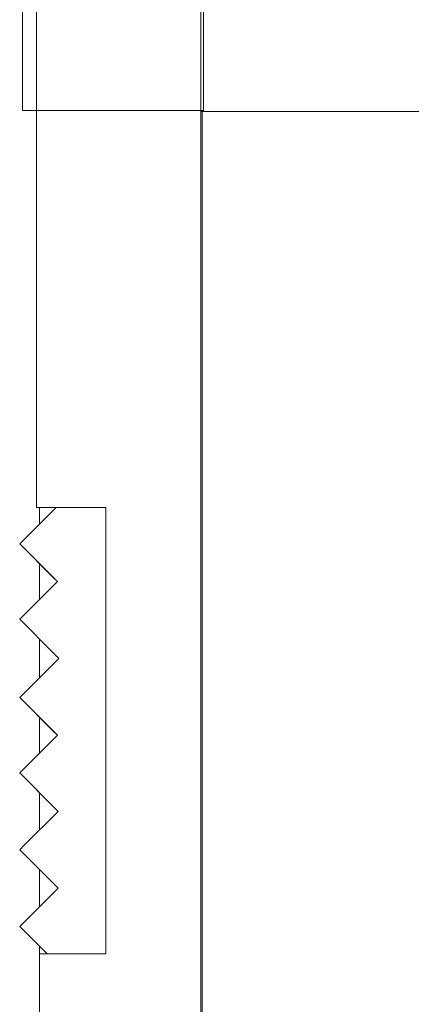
# Model space of a CAD drawing. Header units: millimetres. Extents: x -261 to 187, y -214 to 106.
# Tile 149 of 256: x -222.51 to -221.32, y -147.67 to -144.67. Entities that reach past the tile are written whole.
import ezdxf

# ---------------------------------------------------------------- set-up
doc = ezdxf.new("R2010")
doc.units = ezdxf.units.MM
doc.header["$LTSCALE"] = 0.005
doc.header["$MEASUREMENT"] = 0
for name, color, linetype, lineweight in [('IFC-Elemento construtivo genérico-Contorno', 9, 'Continuous', 5), ('IFC-Laje-Contorno', 9, 'Continuous', 5), ('IFC-Parede padrão-Contorno', 9, 'Continuous', 5), ('IFC-Parede-Contorno', 9, 'Continuous', 5)]:
    doc.layers.add(name, color=color, linetype=linetype, lineweight=lineweight)

msp = doc.modelspace()

# ---------------------------------------------------------------- linework, layer by layer
at = {"layer": 'IFC-Elemento construtivo genérico-Contorno', "lineweight": 5}
for p, q in [((-222.5114, -146.2654), (-222.4006, -146.1546)), ((-222.4991, -146.2531), (-222.4006, -146.1546)), ((-222.3838, -146.1546), (-222.249, -146.1546)), ((-222.5114, -146.2654), (-222.4991, -146.2531)), ((-222.5114, -146.2654), (-222.3966, -146.3801)), ((-222.5114, -146.2654), (-222.4093, -146.3675)), ((-222.249, -147.5129), (-222.249, -146.3048)), ((-222.4093, -146.3675), (-222.3966, -146.3801)), ((-222.4987, -146.4822), (-222.3966, -146.3801)), ((-222.5114, -146.4949), (-222.4987, -146.4822)), ((-222.5114, -146.4949), (-222.4055, -146.6007)), ((-222.4982, -146.7197), (-222.3924, -146.6139)), ((-222.4055, -146.6007), (-222.3924, -146.6139)), ((-222.5114, -146.7328), (-222.4982, -146.7197)), ((-222.5114, -146.7328), (-222.3966, -146.8476)), ((-222.5114, -146.7328), (-222.4093, -146.8349)), ((-222.4987, -146.9497), (-222.3966, -146.8476)), ((-222.4093, -146.8349), (-222.3966, -146.8476)), ((-222.5114, -146.9623), (-222.4987, -146.9497)), ((-222.5114, -146.9623), (-222.3945, -147.0792)), ((-222.5114, -146.9623), (-222.4074, -147.0663)), ((-222.4074, -147.0663), (-222.3945, -147.0792)), ((-222.4984, -147.1831), (-222.3945, -147.0792)), ((-222.5114, -147.196), (-222.4984, -147.1831)), ((-222.5114, -147.196), (-222.3945, -147.3129)), ((-222.5114, -147.196), (-222.4074, -147.3)), ((-222.4074, -147.3), (-222.3945, -147.3129)), ((-222.4984, -147.4169), (-222.3945, -147.3129)), ((-222.5114, -147.4298), (-222.4984, -147.4169)), ((-222.5114, -147.4298), (-222.4374, -147.5037)), ((-222.4374, -147.5037), (-222.4282, -147.5129)), ((-222.4282, -147.5129), (-222.2688, -147.5129))]:
    msp.add_line(p, q, dxfattribs=at)
at = {"layer": 'IFC-Laje-Contorno', "lineweight": 5}
msp.add_line((-221.9562, -148.0154), (-221.9562, -144.9506), dxfattribs=at)
at = {"layer": 'IFC-Parede padrão-Contorno', "lineweight": 5}
msp.add_line((-221.9607, -147.4773), (-221.9607, -146.88), dxfattribs=at)
at = {"layer": 'IFC-Parede-Contorno', "lineweight": 5}
for p, q in [((-222.503, -144.947), (-222.503, -144.4243)), ((-222.4607, -145.0493), (-222.4607, -144.4506)), ((-221.9607, -145.1824), (-221.9607, -144.4506)), ((-221.9521, -144.7289), (-221.9521, -144.6041)), ((-221.9521, -144.947), (-221.9521, -144.677)), ((-222.503, -144.947), (-222.4791, -144.947)), ((-222.4791, -144.947), (-222.1841, -144.947)), ((-222.1841, -144.947), (-221.9568, -144.947)), ((-221.9607, -144.9506), (-220.9797, -144.9506)), ((-221.9569, -144.947), (-221.9521, -144.947)), ((-222.4607, -145.1152), (-222.4607, -145.0493)), ((-222.4607, -146.1546), (-222.4607, -145.1152)), ((-221.9607, -146.0555), (-221.9607, -145.1824)), ((-221.9607, -146.1409), (-221.9607, -146.0555)), ((-222.4607, -146.1546), (-222.454, -146.1546)), ((-222.454, -146.1546), (-222.2784, -146.1546)), ((-222.4507, -146.2047), (-222.4507, -146.1546)), ((-222.249, -146.3428), (-222.249, -146.1546)), ((-221.9607, -147.311), (-221.9607, -146.1409)), ((-222.4507, -146.4342), (-222.4507, -146.3261)), ((-222.4507, -146.6721), (-222.4507, -146.5556)), ((-222.4507, -146.9017), (-222.4507, -146.7935)), ((-222.4507, -147.1354), (-222.4507, -147.023)), ((-222.4507, -147.3691), (-222.4507, -147.2567)), ((-221.9607, -148.8839), (-221.9607, -147.311)), ((-222.4507, -147.5129), (-222.4507, -147.4904)), ((-222.4507, -147.5129), (-222.277, -147.5129)), ((-222.4507, -147.9062), (-222.4507, -147.5129)), ((-222.277, -147.5129), (-222.249, -147.5129))]:
    msp.add_line(p, q, dxfattribs=at)

doc.saveas('drawing.dxf')
